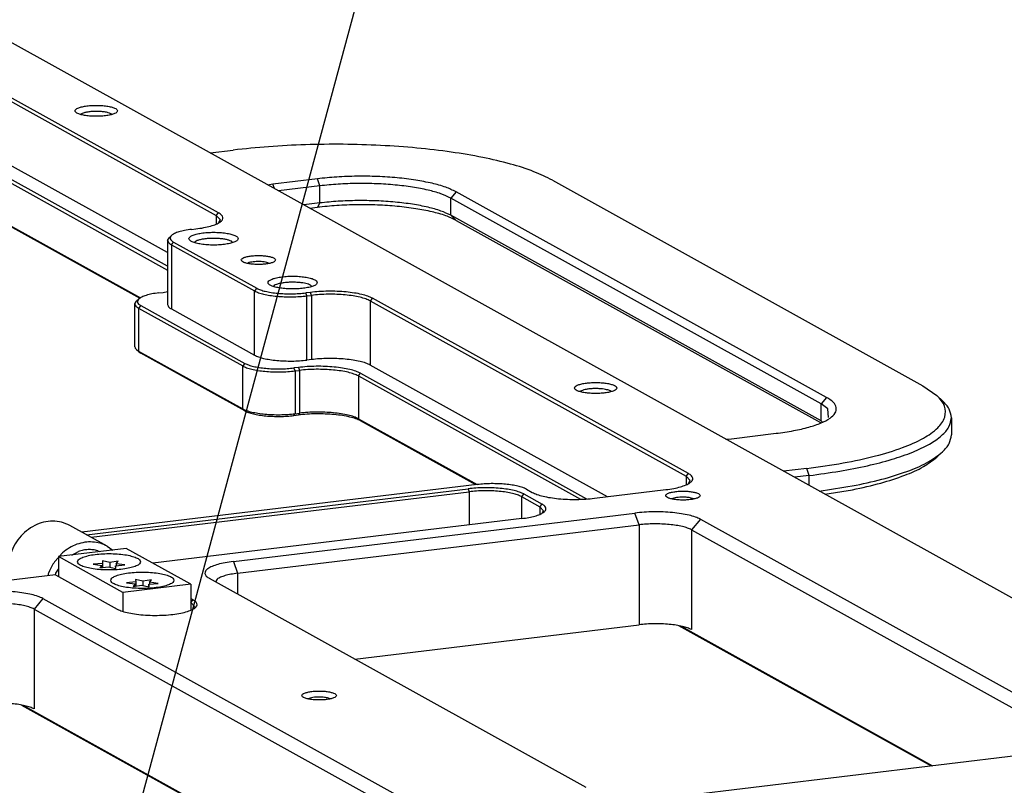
# Model space of a CAD drawing. Header units: inches. Extents: x -399 to 442, y -299 to 295.
# Tile 13 of 138: x -36 to 44, y -66 to -4. Entities that reach past the tile are written whole.
import ezdxf

# ---------------------------------------------------------------- set-up
doc = ezdxf.new("R2010")
doc.units = ezdxf.units.IN
doc.layers.add('1', color=7, linetype='Continuous')
doc.dimstyles.get("Standard").update_dxf_attribs({"dimtxt": 0.18, "dimasz": 0.18, "dimexe": 0.18, "dimexo": 0.0625, "dimgap": 0.09, "dimtad": 0, "dimtih": 1, "dimtoh": 1, "dimdec": 4, "dimzin": 0, "dimdsep": 46, "dimtxsty": 'Standard', "dimcen": 0.09, "dimadec": 0, "dimazin": 0, "dimtfac": 1, "dimtdec": 4, "dimtofl": 0, "dimtmove": 0, "dimatfit": 3, "dimfxl": 1, "dimtolj": 1, "dimtzin": 0, "dimarcsym": 0})

# ---------------------------------------------------------------- blocks, each defined once
blk = doc.blocks.new('0515-2034_M3x12_3__18', base_point=(-33.734, -62.459))
at = {"color": 7, "linetype": 'Continuous'}
for p, q in [((-32.796, -61.965), (-33.734, -62.048)), ((-32.071, -61.878), (-32.816, -61.708)), ((-32.816, -61.708), (-32.796, -61.965)), ((-32.796, -61.965), (-32.796, -62.382)), ((-31.223, -61.745), (-32.071, -61.878)), ((-32.071, -61.878), (-32.071, -62.322)), ((-31.415, -61.996), (-31.223, -61.745)), ((-33.734, -62.048), (-32.865, -62.171)), ((-32.865, -62.171), (-33.058, -62.423)), ((-33.058, -62.423), (-32.21, -62.29)), ((-32.865, -62.171), (-32.865, -62.393)), ((-32.21, -62.29), (-31.464, -62.459)), ((-31.485, -62.203), (-30.546, -62.12)), ((-31.464, -62.459), (-31.485, -62.203)), ((-31.485, -62.203), (-31.485, -62.454)), ((-30.546, -62.12), (-31.415, -61.996)), ((-31.415, -61.996), (-31.415, -62.196))]:
    blk.add_line(p, q, dxfattribs=at)
blk = doc.blocks.new('0515-2034_M3x12_4__19', base_point=(-37.115, -60.583))
at = {"color": 7, "linetype": 'Continuous'}
for p, q in [((-35.451, -60.001), (-36.197, -59.832)), ((-36.197, -59.832), (-36.177, -60.088)), ((-34.603, -59.868), (-35.451, -60.001)), ((-34.796, -60.12), (-34.603, -59.868)), ((-36.177, -60.088), (-37.115, -60.171)), ((-37.115, -60.171), (-36.246, -60.295)), ((-36.246, -60.295), (-36.439, -60.546)), ((-36.439, -60.546), (-35.591, -60.414)), ((-36.246, -60.295), (-36.246, -60.516)), ((-36.177, -60.088), (-36.177, -60.505)), ((-35.591, -60.414), (-34.845, -60.583)), ((-35.451, -60.001), (-35.451, -60.445)), ((-34.866, -60.326), (-33.927, -60.243)), ((-34.845, -60.583), (-34.866, -60.326)), ((-34.866, -60.326), (-34.866, -60.578)), ((-33.927, -60.243), (-34.796, -60.12)), ((-34.796, -60.12), (-34.796, -60.32))]:
    blk.add_line(p, q, dxfattribs=at)
blk = doc.blocks.new('screws__24', base_point=(-264.454, -78.573))
for name, p in [('0515-2034_M3x12_4__19', (-37.115, -60.583)), ('0515-2034_M3x12_3__18', (-33.734, -62.459))]:
    blk.add_blockref(name, p)
blk = doc.blocks.new('E6980-24991_1__31', base_point=(-25.259, -53.043))
at = {"color": 7, "linetype": 'Continuous'}
for p, q in [((-25.259, -18.395), (-22.909, -18.112)), ((-18.889, -21.567), (-19.387, -21.654)), ((-14.358, -21.021), (-18.889, -21.567)), ((-14.104, -21.741), (-18.316, -22.249)), ((9.517, -21.166), (47.13, -42.043)), ((36.798, -43.869), (-0.815, -22.993)), ((37.342, -43.224), (-0.271, -22.348)), ((-14.104, -23.479), (-15.743, -23.677)), ((-15.139, -24.013), (-14.358, -23.918)), ((36.798, -45.608), (-0.815, -24.731)), ((-0.271, -25.245), (36.717, -45.775)), ((47.13, -42.043), (48.524, -43.02)), ((37.479, -44.381), (36.798, -43.869)), ((49.102, -43.558), (48.524, -43.02)), ((37.539, -45.274), (37.479, -44.381)), ((36.798, -45.608), (36.885, -45.673)), ((50.016, -45.291), (50.016, -47.03)), ((27.683, -47.417), (32.215, -46.87)), ((27.106, -47.46), (27.683, -47.417)), ((49.102, -48.764), (48.524, -49.302)), ((35.328, -50.435), (32.978, -50.719)), ((35.582, -51.156), (34.089, -51.336)), ((36.605, -52.732), (40.359, -52.139)), ((37.164, -53.043), (39.99, -52.596))]:
    blk.add_line(p, q, dxfattribs=at)
at = {"color": 1, "linetype": 'Continuous'}
for p, q in [((-18.73, -22.019), (-18.889, -21.567)), ((-14.104, -21.741), (-14.358, -21.021)), ((-14.104, -23.479), (-14.104, -21.741)), ((-0.271, -22.348), (-0.815, -22.993)), ((-0.815, -24.731), (-0.815, -22.993)), ((-14.104, -23.479), (-14.358, -23.918)), ((-0.271, -25.245), (-0.815, -24.731)), ((37.342, -43.224), (36.798, -43.869)), ((36.798, -45.608), (36.798, -43.869)), ((36.874, -45.679), (36.798, -45.608)), ((35.582, -51.156), (35.328, -50.435)), ((35.582, -52.164), (35.582, -51.156))]:
    blk.add_line(p, q, dxfattribs=at)
at = {"color": 7, "linetype": 'Continuous'}
for points, knots in [([(9.517, -21.166), (8.895, -20.864), (7.52, -20.195), (5.127, -19.465), (2.322, -18.804), (-0.852, -18.271), (-4.312, -17.868), (-7.975, -17.608), (-11.752, -17.497), (-15.548, -17.543), (-19.274, -17.726), (-21.714, -17.985), (-22.909, -18.112)], [0, 0, 0, 0, 2.073308, 4.579793, 7.480986, 10.720281, 14.228497, 17.927541, 21.733386, 25.55879, 29.315928, 32.919014, 32.919014, 32.919014, 32.919014]), ([(-0.271, -22.348), (-0.62, -22.184), (-1.406, -21.815), (-2.795, -21.448), (-4.439, -21.131), (-6.294, -20.907), (-8.284, -20.777), (-10.335, -20.75), (-12.369, -20.817), (-13.705, -20.954), (-14.358, -21.021)], [0, 0, 0, 0, 1.155298, 2.599006, 4.292305, 6.18027, 8.1976, 10.27268, 12.331189, 14.299575, 14.299575, 14.299575, 14.299575]), ([(-0.815, -22.993), (-1.144, -22.838), (-1.885, -22.49), (-3.196, -22.144), (-4.747, -21.845), (-6.497, -21.634), (-8.374, -21.511), (-10.309, -21.486), (-12.228, -21.549), (-13.488, -21.678), (-14.104, -21.741)], [0, 0, 0, 0, 1.089904, 2.451893, 4.049345, 5.830444, 7.733585, 9.691208, 11.633197, 13.490165, 13.490165, 13.490165, 13.490165]), ([(-0.271, -25.245), (-0.62, -25.081), (-1.406, -24.713), (-2.795, -24.346), (-4.439, -24.028), (-6.294, -23.805), (-8.284, -23.674), (-10.335, -23.648), (-12.369, -23.715), (-13.705, -23.851), (-14.358, -23.918)], [0, 0, 0, 0, 1.155298, 2.599006, 4.292305, 6.18027, 8.1976, 10.27268, 12.331189, 14.299575, 14.299575, 14.299575, 14.299575]), ([(-0.815, -24.731), (-1.144, -24.577), (-1.885, -24.229), (-3.196, -23.883), (-4.747, -23.583), (-6.497, -23.373), (-8.374, -23.249), (-10.309, -23.225), (-12.228, -23.287), (-13.488, -23.416), (-14.104, -23.479)], [0, 0, 0, 0, 1.089904, 2.451893, 4.049345, 5.830444, 7.733585, 9.691208, 11.633197, 13.490165, 13.490165, 13.490165, 13.490165]), ([(32.215, -46.87), (32.813, -46.788), (33.935, -46.634), (35.469, -46.283), (36.718, -45.873), (37.631, -45.407), (38.236, -44.897), (38.406, -44.229), (38.003, -43.625), (37.586, -43.372), (37.342, -43.224)], [0, 0, 0, 0, 1.808995, 3.397355, 4.716414, 5.737573, 6.470758, 7.019592, 7.627638, 8.483579, 8.483579, 8.483579, 8.483579]), ([(35.328, -50.435), (36.567, -50.267), (38.913, -49.949), (42.166, -49.246), (44.9, -48.426), (47.048, -47.497), (48.556, -46.491), (49.454, -45.334), (49.415, -43.968), (48.839, -43.355), (48.524, -43.02)], [0, 0, 0, 0, 3.748286, 7.100461, 9.972149, 12.305335, 14.086117, 15.392513, 16.501221, 17.841831, 17.841831, 17.841831, 17.841831]), ([(50.016, -45.291), (49.965, -44.987), (49.851, -44.313), (49.367, -43.825), (49.102, -43.558)], [0, 0, 0, 0, 0.904539, 2.002836, 2.002836, 2.002836, 2.002836]), ([(35.582, -51.156), (36.616, -51.018), (38.6, -50.754), (41.408, -50.204), (43.892, -49.567), (45.999, -48.847), (47.706, -48.061), (48.954, -47.218), (49.829, -46.315), (49.958, -45.608), (50.016, -45.291)], [0, 0, 0, 0, 3.128095, 6.003947, 8.578847, 10.813751, 12.683307, 14.18373, 15.350893, 16.299192, 16.299192, 16.299192, 16.299192]), ([(49.102, -48.764), (49.367, -48.496), (49.851, -48.008), (49.965, -47.334), (50.016, -47.03)], [0, 0, 0, 0, 1.098298, 2.002837, 2.002837, 2.002837, 2.002837]), ([(40.359, -52.139), (41.345, -51.924), (43.181, -51.525), (45.645, -50.719), (47.638, -49.882), (48.656, -49.105), (49.102, -48.764)], [0, 0, 0, 0, 3.024913, 5.631806, 7.779506, 9.45913, 9.45913, 9.45913, 9.45913]), ([(39.99, -52.596), (40.953, -52.386), (42.745, -51.997), (45.15, -51.21), (47.096, -50.393), (48.088, -49.635), (48.524, -49.302)], [0, 0, 0, 0, 2.95232, 5.49665, 7.592808, 9.232123, 9.232123, 9.232123, 9.232123])]:
    blk.add_open_spline(points, degree=3, knots=knots, dxfattribs=at)
blk = doc.blocks.new('handles__32', base_point=(-345.016, -91.061))
blk.add_blockref('E6980-24991_1__31', (-25.259, -53.043))
blk = doc.blocks.new('23796-0S111__56', base_point=(-40.953, -64.928))
at = {"color": 7, "linetype": 'Continuous'}
for p, q in [((-33.768, -58.564), (-40.656, -59.395)), ((-39.281, -59.229), (-38.634, -58.88)), ((-36.663, -58.8), (-36.453, -58.888)), ((-27.217, -62.199), (-33.768, -58.564)), ((-40.656, -59.395), (-40.656, -61.409)), ((-34.105, -63.031), (-40.656, -59.395)), ((-40.909, -61.088), (-40.656, -60.662)), ((-40.953, -61.244), (-40.909, -61.088)), ((-27.217, -62.199), (-34.105, -63.031)), ((-27.217, -62.199), (-27.217, -64.798)), ((-34.105, -63.031), (-34.105, -64.928))]:
    blk.add_line(p, q, dxfattribs=at)
for points, knots in [([(-36.663, -58.8), (-36.822, -58.761), (-37.141, -58.682), (-37.641, -58.669), (-38.145, -58.725), (-38.47, -58.828), (-38.634, -58.88)], [0, 0, 0, 0, 0.489179, 0.985166, 1.489993, 2.004823, 2.004823, 2.004823, 2.004823]), ([(-32.321, -59.917), (-32.351, -59.841), (-32.429, -59.643), (-32.804, -59.473), (-33.296, -59.307), (-33.954, -59.186), (-34.709, -59.107), (-35.521, -59.08), (-36.333, -59.107), (-37.089, -59.186), (-37.742, -59.307), (-38.248, -59.473), (-38.592, -59.643), (-38.772, -59.917), (-38.592, -60.192), (-38.248, -60.362), (-37.742, -60.528), (-37.089, -60.649), (-36.333, -60.728), (-35.521, -60.755), (-34.709, -60.728), (-33.954, -60.649), (-33.296, -60.528), (-32.804, -60.362), (-32.429, -60.192), (-32.351, -59.994), (-32.321, -59.917)], [0, 0, 0, 0, 0.240498, 0.617454, 1.154144, 1.829828, 2.60603, 3.434731, 4.263433, 5.039635, 5.715319, 6.252009, 6.628965, 6.869463, 7.109961, 7.486917, 8.023607, 8.699291, 9.475493, 10.304194, 11.132896, 11.909098, 12.584782, 13.121472, 13.498428, 13.738926, 13.738926, 13.738926, 13.738926]), ([(-28.94, -61.794), (-28.97, -61.717), (-29.048, -61.52), (-29.424, -61.35), (-29.915, -61.183), (-30.573, -61.062), (-31.328, -60.983), (-32.14, -60.957), (-32.952, -60.983), (-33.708, -61.062), (-34.361, -61.183), (-34.867, -61.35), (-35.211, -61.52), (-35.391, -61.794), (-35.211, -62.068), (-34.867, -62.238), (-34.361, -62.405), (-33.708, -62.526), (-32.952, -62.605), (-32.14, -62.631), (-31.328, -62.605), (-30.573, -62.526), (-29.915, -62.405), (-29.424, -62.238), (-29.048, -62.068), (-28.97, -61.871), (-28.94, -61.794)], [0, 0, 0, 0, 0.240498, 0.617454, 1.154144, 1.829828, 2.60603, 3.434731, 4.263433, 5.039635, 5.715319, 6.252009, 6.628965, 6.869463, 7.109961, 7.486917, 8.023607, 8.699291, 9.475493, 10.304194, 11.132896, 11.909098, 12.584782, 13.121472, 13.498428, 13.738926, 13.738926, 13.738926, 13.738926])]:
    blk.add_open_spline(points, degree=3, knots=knots, dxfattribs=at)
blk = doc.blocks.new('bearing_HK0509__57', base_point=(-45.816, -61.799))
at = {"color": 7, "linetype": 'Continuous'}
for p, q in [((-35.704, -58.34), (-39.508, -56.229)), ((-35.704, -58.34), (-35.149, -58.73)), ((-41.052, -59.913), (-40.656, -59.471)), ((-40.579, -59.386), (-40.24, -59.007)), ((-45.581, -61.799), (-45.732, -61.243)), ((-41.715, -61.333), (-41.629, -60.994))]:
    blk.add_line(p, q, dxfattribs=at)
for points, knots in [([(-39.508, -56.229), (-39.78, -56.103), (-40.329, -55.851), (-41.251, -55.753), (-42.184, -55.869), (-43.091, -56.21), (-43.924, -56.75), (-44.641, -57.464), (-45.209, -58.314), (-45.594, -59.258), (-45.797, -60.251), (-45.753, -60.915), (-45.732, -61.243)], [0, 0, 0, 0, 0.895035, 1.803412, 2.735282, 3.695498, 4.682996, 5.691466, 6.710824, 7.729111, 8.73455, 9.717589, 9.717589, 9.717589, 9.717589]), ([(-35.704, -58.34), (-35.938, -58.229), (-36.41, -58.006), (-37.195, -57.881), (-38, -57.914), (-38.799, -58.12), (-39.567, -58.478), (-40.014, -58.829), (-40.24, -59.007)], [0, 0, 0, 0, 0.774456, 1.557673, 2.356822, 3.176314, 4.017254, 4.877514, 4.877514, 4.877514, 4.877514]), ([(-41.052, -59.913), (-41.164, -60.085), (-41.389, -60.428), (-41.549, -60.805), (-41.629, -60.994)], [0, 0, 0, 0, 0.614002, 1.227638, 1.227638, 1.227638, 1.227638])]:
    blk.add_open_spline(points, degree=3, knots=knots, dxfattribs=at)
blk = doc.blocks.new('bearing_assy2_2__58', base_point=(-45.816, -64.928))
for name, p in [('bearing_HK0509__57', (-45.816, -61.799)), ('23796-0S111__56', (-40.953, -64.928))]:
    blk.add_blockref(name, p)
blk = doc.blocks.new('bearings__66', base_point=(-357.1, -124.314))
blk.add_blockref('bearing_assy2_2__58', (-45.816, -64.928))
blk = doc.blocks.new('E6980-24110__67', base_point=(-386.375, -128.071))
at = {"color": 7, "linetype": 'Continuous'}
for p, q in [((90.094, -82.421), (-106.677, 26.795)), ((-56.706, -6.939), (-24.629, -24.743)), ((-24.402, -24.475), (-56.479, -6.671)), ((-29.568, -28.522), (-56.706, -13.459)), ((-38.371, -14.459), (-38.39, -14.491)), ((-35.252, -14.501), (-35.325, -14.424)), ((-53.731, -16.883), (-29.568, -30.294)), ((-29.568, -29.9), (-53.504, -16.614)), ((-53.731, -21.23), (-32.315, -33.117)), ((-53.504, -21.444), (-32.405, -33.155)), ((-24.212, -25.185), (-24.629, -24.743)), ((-24.384, -25.474), (-24.212, -25.185)), ((-29.181, -26.783), (-29.422, -27.007)), ((-27.153, -26.163), (-26.7, -26.108)), ((-29.568, -27.284), (-29.422, -27.007)), ((-29.568, -27.284), (-29.568, -33.804)), ((-29.193, -27.722), (-20.741, -32.413)), ((-28.967, -27.453), (-20.514, -32.144)), ((-26.783, -27.411), (-26.834, -27.497)), ((-22.966, -27.502), (-23.091, -27.369)), ((-21.276, -29.533), (-21.465, -29.614)), ((-19.24, -29.609), (-19.51, -29.514)), ((-18.753, -31.868), (-18.804, -31.954)), ((-14.936, -31.959), (-15.061, -31.826)), ((-30.475, -32.611), (-30.022, -32.557)), ((-30.022, -32.557), (-29.568, -32.471)), ((-15.078, -32.559), (-15.531, -32.614)), ((-15.425, -32.914), (-14.972, -32.859)), ((-32.89, -33.733), (-32.744, -33.455)), ((-32.89, -38.079), (-32.89, -33.733)), ((-32.503, -33.231), (-32.744, -33.455)), ((-32.289, -33.901), (-21.724, -39.766)), ((-8.992, -33.422), (23.085, -51.226)), ((23.311, -50.957), (-8.765, -33.154)), ((-32.516, -34.17), (-21.95, -40.034)), ((-29.193, -34.242), (-20.741, -38.933)), ((-32.744, -38.357), (-32.503, -38.581)), ((-32.744, -38.357), (-32.516, -38.517)), ((-32.516, -38.517), (-21.95, -44.381)), ((-32.503, -38.581), (-32.289, -38.731)), ((-21.724, -44.595), (-32.289, -38.731)), ((-14.972, -39.379), (-15.425, -39.434)), ((15.086, -53.307), (-8.992, -39.942)), ((-16.287, -40.18), (-16.74, -40.235)), ((-16.635, -40.535), (-16.181, -40.48)), ((-9.975, -40.775), (12.98, -53.516)), ((-10.201, -41.044), (12.342, -53.556)), ((12.343, -42.607), (12.324, -42.639)), ((15.462, -42.649), (15.389, -42.573)), ((-16.635, -44.882), (-16.181, -44.827)), ((-16.74, -45.065), (-16.287, -45.01)), ((-10.201, -45.39), (1.846, -52.077)), ((1.716, -52.093), (-9.975, -45.605)), ((23.502, -51.668), (23.085, -51.226)), ((23.33, -51.957), (23.502, -51.668)), ((1.876, -52.074), (-38.265, -56.918)), ((-37.8, -57.176), (0.945, -52.5)), ((-37.337, -57.433), (1.051, -52.8)), ((6.859, -52.543), (7.451, -52.872)), ((13.763, -53.466), (21.014, -52.591)), ((6.366, -53.301), (8.226, -54.333)), ((6.593, -53.032), (8.452, -54.064)), ((21.831, -53.46), (21.642, -53.54)), ((23.867, -53.535), (23.597, -53.44)), ((-22.897, -59.887), (17.887, -54.965)), ((8.597, -54.726), (8.226, -54.333)), ((8.454, -54.965), (8.597, -54.726)), ((6.397, -55.526), (-31.089, -60.05)), ((24.531, -55.591), (63.699, -77.331)), ((-22.475, -61.087), (18.309, -56.165)), ((23.625, -56.666), (62.793, -78.406)), ((-40.958, -61.241), (-80.609, -66.027)), ((-40.958, -61.241), (-34.682, -64.725)), ((12.938, -82.839), (-25.316, -61.607)), ((-24.543, -61.672), (-24.706, -61.945)), ((-42.227, -63.648), (-3.059, -85.388)), ((-26.978, -63.795), (-27.217, -63.662)), ((-43.134, -64.723), (-3.965, -86.463)), ((-27.217, -64.057), (-27.205, -64.064)), ((-26.834, -64.456), (-27.205, -64.064)), ((-26.976, -64.696), (-26.834, -64.456)), ((-10.567, -69.793), (18.309, -66.308)), ((47.979, -80.656), (22.342, -66.426)), ((22.564, -66.461), (48.11, -80.64)), ((-15.109, -73.762), (-15.298, -73.842)), ((-13.074, -73.837), (-13.343, -73.742)), ((-44.417, -74.483), (-18.779, -88.713)), ((-44.195, -74.518), (-18.649, -88.697)), ((61.281, -79.05), (21.796, -83.816))]:
    blk.add_line(p, q, dxfattribs=at)
at = {"color": 1, "linetype": 'Continuous'}
for p, q in [((-24.629, -24.743), (-24.402, -24.475)), ((-24.629, -24.743), (-24.629, -25.579)), ((-29.193, -27.722), (-28.967, -27.453)), ((-29.193, -27.722), (-29.193, -34.242)), ((-20.514, -32.144), (-20.741, -32.413)), ((-20.741, -38.933), (-20.741, -32.413)), ((-15.425, -32.914), (-15.531, -32.614)), ((-15.425, -39.434), (-15.425, -32.914)), ((-14.972, -32.859), (-15.078, -32.559)), ((-14.972, -32.859), (-14.972, -39.379)), ((-32.289, -33.901), (-32.516, -34.17)), ((-8.765, -33.154), (-8.992, -33.422)), ((-8.992, -33.422), (-8.992, -39.942)), ((-32.516, -34.17), (-32.516, -38.517)), ((-32.516, -38.517), (-32.289, -38.731)), ((-21.724, -39.766), (-21.95, -40.034)), ((-21.95, -44.381), (-21.95, -40.034)), ((-16.635, -40.535), (-16.74, -40.235)), ((-16.635, -40.535), (-16.635, -44.882)), ((-16.287, -40.18), (-16.181, -40.48)), ((-16.181, -40.48), (-16.181, -44.827)), ((-10.201, -41.044), (-9.975, -40.775)), ((-10.201, -41.044), (-10.201, -45.39)), ((-21.95, -44.381), (-21.724, -44.595)), ((-16.74, -45.065), (-16.635, -44.882)), ((-16.181, -44.827), (-16.287, -45.01)), ((-10.201, -45.39), (-9.975, -45.605)), ((23.085, -51.226), (23.311, -50.957)), ((23.085, -51.226), (23.085, -52.062)), ((0.945, -52.5), (1.051, -52.8)), ((1.051, -52.8), (1.051, -56.171)), ((6.593, -53.032), (6.366, -53.301)), ((6.366, -53.301), (6.366, -55.53)), ((8.226, -54.333), (8.452, -54.064)), ((8.226, -54.333), (8.226, -55.063)), ((18.309, -56.165), (17.887, -54.965)), ((24.531, -55.591), (23.625, -56.666)), ((18.309, -56.165), (18.309, -66.308)), ((23.625, -56.666), (23.625, -66.808)), ((-22.897, -59.887), (-22.475, -61.087)), ((-22.475, -61.087), (-22.475, -63.184)), ((-42.227, -63.648), (-43.134, -64.723)), ((-27.205, -64.064), (-26.978, -63.795)), ((-43.134, -64.723), (-43.134, -74.865)), ((-27.205, -64.064), (-27.205, -64.793))]:
    blk.add_line(p, q, dxfattribs=at)
at = {"color": 7, "linetype": 'Continuous'}
for points, knots in [([(-34.67, -14.122), (-34.691, -14.07), (-34.742, -13.938), (-34.995, -13.823), (-35.326, -13.712), (-35.768, -13.63), (-36.275, -13.577), (-36.82, -13.559), (-37.365, -13.577), (-37.874, -13.63), (-38.312, -13.712), (-38.652, -13.823), (-38.883, -13.938), (-39.004, -14.122), (-38.883, -14.306), (-38.652, -14.42), (-38.312, -14.532), (-37.874, -14.613), (-37.365, -14.667), (-36.82, -14.684), (-36.275, -14.667), (-35.768, -14.613), (-35.326, -14.532), (-34.995, -14.42), (-34.742, -14.306), (-34.691, -14.173), (-34.67, -14.122)], [0, 0, 0, 0, 0.161585, 0.414852, 0.77544, 1.229416, 1.750926, 2.30771, 2.864494, 3.386004, 3.83998, 4.200568, 4.453836, 4.61542, 4.777005, 5.030273, 5.390861, 5.844836, 6.366347, 6.923131, 7.479914, 8.001425, 8.4554, 8.815989, 9.069256, 9.230841, 9.230841, 9.230841, 9.230841]), ([(-35.325, -14.424), (-35.413, -14.387), (-35.618, -14.298), (-35.987, -14.232), (-36.421, -14.184), (-36.89, -14.173), (-37.354, -14.194), (-37.771, -14.251), (-38.114, -14.324), (-38.295, -14.419), (-38.371, -14.459)], [0, 0, 0, 0, 0.286577, 0.667691, 1.116662, 1.598448, 2.074456, 2.506704, 2.862057, 3.11762, 3.11762, 3.11762, 3.11762]), ([(-26.7, -26.108), (-26.432, -26.072), (-25.929, -26.003), (-25.242, -25.845), (-24.682, -25.662), (-24.273, -25.453), (-24.002, -25.224), (-23.926, -24.925), (-24.106, -24.654), (-24.293, -24.541), (-24.402, -24.475)], [0, 0, 0, 0, 0.810635, 1.5224, 2.113487, 2.571082, 2.899632, 3.145572, 3.418046, 3.801604, 3.801604, 3.801604, 3.801604]), ([(-29.181, -26.783), (-29.23, -26.834), (-29.319, -26.929), (-29.323, -27.141), (-29.183, -27.321), (-29.046, -27.404), (-28.967, -27.453)], [0, 0, 0, 0, 0.2072121, 0.3787238, 0.5818444, 0.8593243, 0.8593243, 0.8593243, 0.8593243]), ([(-27.153, -26.163), (-27.384, -26.195), (-27.815, -26.254), (-28.392, -26.397), (-28.854, -26.55), (-29.084, -26.713), (-29.181, -26.783)], [0, 0, 0, 0, 0.699415, 1.302287, 1.786949, 2.143443, 2.143443, 2.143443, 2.143443]), ([(-22.404, -27.105), (-22.427, -27.045), (-22.488, -26.891), (-22.781, -26.758), (-23.166, -26.628), (-23.68, -26.534), (-24.269, -26.472), (-24.904, -26.451), (-25.538, -26.472), (-26.129, -26.534), (-26.639, -26.628), (-27.034, -26.758), (-27.303, -26.891), (-27.443, -27.105), (-27.303, -27.319), (-27.034, -27.452), (-26.639, -27.582), (-26.129, -27.677), (-25.538, -27.739), (-24.904, -27.759), (-24.269, -27.739), (-23.68, -27.677), (-23.166, -27.582), (-22.781, -27.452), (-22.488, -27.319), (-22.427, -27.165), (-22.404, -27.105)], [0, 0, 0, 0, 0.187889, 0.482386, 0.901675, 1.429553, 2.035961, 2.683384, 3.330807, 3.937215, 4.465093, 4.884382, 5.178879, 5.366768, 5.554657, 5.849154, 6.268443, 6.796321, 7.402729, 8.050152, 8.697575, 9.303982, 9.831861, 10.25115, 10.545647, 10.733536, 10.733536, 10.733536, 10.733536]), ([(-29.568, -27.284), (-29.543, -27.364), (-29.482, -27.56), (-29.301, -27.661), (-29.193, -27.722)], [0, 0, 0, 0, 0.2433102, 0.5953552, 0.5953552, 0.5953552, 0.5953552]), ([(-23.091, -27.369), (-23.173, -27.332), (-23.359, -27.248), (-23.692, -27.172), (-24.088, -27.11), (-24.528, -27.075), (-24.989, -27.066), (-25.446, -27.085), (-25.873, -27.13), (-26.246, -27.2), (-26.552, -27.282), (-26.714, -27.372), (-26.783, -27.411)], [0, 0, 0, 0, 0.268166, 0.612874, 1.01974, 1.469045, 1.937992, 2.402443, 2.838564, 3.224482, 3.542137, 3.780018, 3.780018, 3.780018, 3.780018]), ([(-18.604, -29.269), (-18.624, -29.223), (-18.677, -29.102), (-18.918, -29.007), (-19.231, -28.912), (-19.645, -28.849), (-20.111, -28.814), (-20.597, -28.814), (-21.064, -28.849), (-21.474, -28.912), (-21.797, -29.007), (-22.016, -29.102), (-22.137, -29.269), (-22.016, -29.436), (-21.797, -29.531), (-21.474, -29.626), (-21.064, -29.689), (-20.597, -29.724), (-20.111, -29.724), (-19.645, -29.689), (-19.231, -29.626), (-18.918, -29.531), (-18.677, -29.436), (-18.624, -29.315), (-18.604, -29.269)], [0, 0, 0, 0, 0.145974, 0.383812, 0.72424, 1.149027, 1.62833, 2.126432, 2.605735, 3.030522, 3.370949, 3.608789, 3.754762, 3.900735, 4.138574, 4.479001, 4.903789, 5.383092, 5.881194, 6.360497, 6.785284, 7.125711, 7.36355, 7.509524, 7.509524, 7.509524, 7.509524]), ([(-19.51, -29.514), (-19.598, -29.496), (-19.788, -29.458), (-20.089, -29.433), (-20.408, -29.425), (-20.722, -29.44), (-21.013, -29.471), (-21.193, -29.514), (-21.276, -29.533)], [0, 0, 0, 0, 0.271657, 0.579652, 0.904811, 1.226504, 1.524393, 1.780192, 1.780192, 1.780192, 1.780192]), ([(-14.374, -31.562), (-14.397, -31.502), (-14.458, -31.348), (-14.751, -31.215), (-15.136, -31.085), (-15.65, -30.99), (-16.24, -30.929), (-16.874, -30.908), (-17.508, -30.929), (-18.099, -30.99), (-18.609, -31.085), (-19.004, -31.215), (-19.273, -31.348), (-19.413, -31.562), (-19.273, -31.776), (-19.004, -31.909), (-18.609, -32.039), (-18.099, -32.134), (-17.508, -32.195), (-16.874, -32.216), (-16.24, -32.195), (-15.65, -32.134), (-15.136, -32.039), (-14.751, -31.909), (-14.458, -31.776), (-14.397, -31.622), (-14.374, -31.562)], [0, 0, 0, 0, 0.187889, 0.482386, 0.901675, 1.429553, 2.035961, 2.683384, 3.330807, 3.937215, 4.465093, 4.884382, 5.178879, 5.366768, 5.554657, 5.849154, 6.268443, 6.796321, 7.402729, 8.050152, 8.697575, 9.303982, 9.831861, 10.25115, 10.545647, 10.733536, 10.733536, 10.733536, 10.733536]), ([(-16.19, -31.559), (-16.36, -31.546), (-16.703, -31.522), (-17.214, -31.53), (-17.703, -31.567), (-18.134, -31.638), (-18.487, -31.723), (-18.674, -31.825), (-18.753, -31.868)], [0, 0, 0, 0, 0.510567, 1.032207, 1.531802, 1.978086, 2.344615, 2.613849, 2.613849, 2.613849, 2.613849]), ([(-15.061, -31.826), (-15.127, -31.795), (-15.275, -31.726), (-15.538, -31.657), (-15.848, -31.596), (-16.072, -31.571), (-16.19, -31.559)], [0, 0, 0, 0, 0.217981, 0.490378, 0.809868, 1.166088, 1.166088, 1.166088, 1.166088]), ([(-30.475, -32.611), (-30.707, -32.643), (-31.137, -32.702), (-31.715, -32.846), (-32.176, -32.999), (-32.406, -33.162), (-32.503, -33.231)], [0, 0, 0, 0, 0.699416, 1.302289, 1.786952, 2.143446, 2.143446, 2.143446, 2.143446]), ([(-20.741, -32.413), (-20.609, -32.475), (-20.313, -32.614), (-19.789, -32.752), (-19.168, -32.872), (-18.468, -32.956), (-17.717, -33.006), (-16.943, -33.016), (-16.176, -32.991), (-15.672, -32.939), (-15.425, -32.914)], [0, 0, 0, 0, 0.435962, 0.980757, 1.619738, 2.332178, 3.093434, 3.876483, 4.653279, 5.396066, 5.396066, 5.396066, 5.396066]), ([(-20.514, -32.144), (-20.391, -32.202), (-20.113, -32.333), (-19.621, -32.462), (-19.04, -32.575), (-18.384, -32.654), (-17.68, -32.7), (-16.954, -32.709), (-16.234, -32.686), (-15.762, -32.637), (-15.531, -32.614)], [0, 0, 0, 0, 0.408714, 0.91946, 1.518504, 2.186416, 2.900094, 3.634203, 4.362449, 5.058812, 5.058812, 5.058812, 5.058812]), ([(-8.765, -33.154), (-8.922, -33.08), (-9.274, -32.915), (-9.896, -32.751), (-10.633, -32.608), (-11.464, -32.508), (-12.356, -32.45), (-13.275, -32.438), (-14.187, -32.468), (-14.785, -32.529), (-15.078, -32.559)], [0, 0, 0, 0, 0.517704, 1.164649, 1.923439, 2.769461, 3.673453, 4.603324, 5.525769, 6.407828, 6.407828, 6.407828, 6.407828]), ([(-8.992, -33.422), (-9.14, -33.353), (-9.474, -33.196), (-10.064, -33.041), (-10.762, -32.906), (-11.549, -32.811), (-12.394, -32.756), (-13.264, -32.744), (-14.128, -32.773), (-14.695, -32.831), (-14.972, -32.859)], [0, 0, 0, 0, 0.490457, 1.103352, 1.822205, 2.6237, 3.480113, 4.361043, 5.234939, 6.070574, 6.070574, 6.070574, 6.070574]), ([(-32.89, -33.733), (-32.866, -33.813), (-32.805, -34.008), (-32.623, -34.11), (-32.516, -34.17)], [0, 0, 0, 0, 0.24331, 0.5953547, 0.5953547, 0.5953547, 0.5953547]), ([(-32.503, -33.231), (-32.552, -33.283), (-32.641, -33.378), (-32.645, -33.59), (-32.505, -33.769), (-32.368, -33.853), (-32.289, -33.901)], [0, 0, 0, 0, 0.207211, 0.3787222, 0.5818426, 0.8593219, 0.8593219, 0.8593219, 0.8593219]), ([(-29.568, -33.804), (-29.543, -33.884), (-29.482, -34.08), (-29.301, -34.181), (-29.193, -34.242)], [0, 0, 0, 0, 0.2433094, 0.595353, 0.595353, 0.595353, 0.595353]), ([(-32.89, -38.079), (-32.882, -38.128), (-32.864, -38.236), (-32.787, -38.314), (-32.744, -38.357)], [0, 0, 0, 0, 0.1447274, 0.3204569, 0.3204569, 0.3204569, 0.3204569]), ([(-20.741, -38.933), (-20.609, -38.995), (-20.313, -39.134), (-19.789, -39.272), (-19.168, -39.392), (-18.468, -39.476), (-17.717, -39.526), (-16.943, -39.536), (-16.176, -39.511), (-15.672, -39.459), (-15.425, -39.434)], [0, 0, 0, 0, 0.435962, 0.980757, 1.619738, 2.332178, 3.093434, 3.876483, 4.653279, 5.396066, 5.396066, 5.396066, 5.396066]), ([(-21.724, -39.766), (-21.6, -39.824), (-21.322, -39.954), (-20.831, -40.084), (-20.249, -40.196), (-19.593, -40.275), (-18.889, -40.321), (-18.163, -40.331), (-17.444, -40.307), (-16.971, -40.259), (-16.74, -40.235)], [0, 0, 0, 0, 0.408714, 0.91946, 1.518504, 2.186416, 2.900094, 3.634203, 4.362449, 5.058812, 5.058812, 5.058812, 5.058812]), ([(-8.992, -39.942), (-9.14, -39.873), (-9.474, -39.716), (-10.064, -39.561), (-10.762, -39.426), (-11.549, -39.331), (-12.394, -39.276), (-13.264, -39.264), (-14.128, -39.293), (-14.695, -39.351), (-14.972, -39.379)], [0, 0, 0, 0, 0.490457, 1.103352, 1.822205, 2.6237, 3.480113, 4.361043, 5.234939, 6.070574, 6.070574, 6.070574, 6.070574]), ([(-21.95, -40.034), (-21.818, -40.096), (-21.522, -40.235), (-20.998, -40.374), (-20.377, -40.494), (-19.677, -40.578), (-18.926, -40.627), (-18.153, -40.637), (-17.385, -40.612), (-16.881, -40.56), (-16.635, -40.535)], [0, 0, 0, 0, 0.435962, 0.980757, 1.619738, 2.332178, 3.093434, 3.876483, 4.653279, 5.396066, 5.396066, 5.396066, 5.396066]), ([(-9.975, -40.775), (-10.131, -40.701), (-10.483, -40.536), (-11.106, -40.372), (-11.843, -40.23), (-12.674, -40.13), (-13.565, -40.071), (-14.484, -40.059), (-15.396, -40.089), (-15.994, -40.15), (-16.287, -40.18)], [0, 0, 0, 0, 0.517704, 1.164649, 1.923439, 2.769461, 3.673453, 4.603324, 5.525769, 6.407828, 6.407828, 6.407828, 6.407828]), ([(-10.201, -41.044), (-10.349, -40.974), (-10.683, -40.818), (-11.273, -40.662), (-11.971, -40.527), (-12.758, -40.432), (-13.603, -40.377), (-14.474, -40.366), (-15.337, -40.394), (-15.904, -40.452), (-16.181, -40.48)], [0, 0, 0, 0, 0.490457, 1.103352, 1.822205, 2.6237, 3.480113, 4.361043, 5.234939, 6.070574, 6.070574, 6.070574, 6.070574]), ([(16.044, -42.27), (16.024, -42.219), (15.972, -42.086), (15.719, -41.972), (15.389, -41.86), (14.947, -41.779), (14.439, -41.725), (13.894, -41.708), (13.349, -41.725), (12.84, -41.779), (12.402, -41.86), (12.062, -41.972), (11.831, -42.086), (11.71, -42.27), (11.831, -42.454), (12.062, -42.569), (12.402, -42.68), (12.84, -42.762), (13.349, -42.815), (13.894, -42.833), (14.439, -42.815), (14.947, -42.762), (15.389, -42.68), (15.719, -42.569), (15.972, -42.454), (16.024, -42.322), (16.044, -42.27)], [0, 0, 0, 0, 0.161585, 0.414852, 0.77544, 1.229416, 1.750926, 2.30771, 2.864494, 3.386004, 3.83998, 4.200568, 4.453836, 4.61542, 4.777005, 5.030273, 5.390861, 5.844836, 6.366347, 6.923131, 7.479914, 8.001425, 8.4554, 8.815989, 9.069256, 9.230841, 9.230841, 9.230841, 9.230841]), ([(14.458, -42.352), (14.318, -42.342), (14.035, -42.321), (13.613, -42.328), (13.21, -42.359), (12.855, -42.418), (12.563, -42.488), (12.409, -42.572), (12.343, -42.607)], [0, 0, 0, 0, 0.421217, 0.851569, 1.263734, 1.631917, 1.934302, 2.15642, 2.15642, 2.15642, 2.15642]), ([(15.389, -42.573), (15.335, -42.547), (15.213, -42.49), (14.996, -42.433), (14.741, -42.383), (14.556, -42.363), (14.458, -42.352)], [0, 0, 0, 0, 0.1798351, 0.4045646, 0.6681458, 0.9620289, 0.9620289, 0.9620289, 0.9620289]), ([(-21.95, -44.381), (-21.818, -44.443), (-21.522, -44.582), (-20.998, -44.72), (-20.377, -44.84), (-19.677, -44.925), (-18.926, -44.974), (-18.153, -44.984), (-17.385, -44.959), (-16.881, -44.907), (-16.635, -44.882)], [0, 0, 0, 0, 0.435962, 0.980757, 1.619738, 2.332178, 3.093434, 3.876483, 4.653279, 5.396066, 5.396066, 5.396066, 5.396066]), ([(-21.724, -44.595), (-21.6, -44.653), (-21.322, -44.784), (-20.831, -44.913), (-20.249, -45.026), (-19.593, -45.105), (-18.889, -45.151), (-18.163, -45.16), (-17.444, -45.137), (-16.971, -45.088), (-16.74, -45.065)], [0, 0, 0, 0, 0.408714, 0.91946, 1.518504, 2.186416, 2.900094, 3.634203, 4.362449, 5.058812, 5.058812, 5.058812, 5.058812]), ([(-9.975, -45.605), (-10.131, -45.531), (-10.483, -45.366), (-11.106, -45.202), (-11.843, -45.059), (-12.674, -44.959), (-13.565, -44.901), (-14.484, -44.889), (-15.396, -44.919), (-15.994, -44.98), (-16.287, -45.01)], [0, 0, 0, 0, 0.517704, 1.164649, 1.923439, 2.769461, 3.673453, 4.603324, 5.525769, 6.407828, 6.407828, 6.407828, 6.407828]), ([(-10.201, -45.39), (-10.349, -45.321), (-10.683, -45.164), (-11.273, -45.009), (-11.971, -44.874), (-12.758, -44.779), (-13.603, -44.724), (-14.474, -44.712), (-15.337, -44.741), (-15.904, -44.799), (-16.181, -44.827)], [0, 0, 0, 0, 0.490457, 1.103352, 1.822205, 2.6237, 3.480113, 4.361043, 5.234939, 6.070574, 6.070574, 6.070574, 6.070574]), ([(21.014, -52.591), (21.282, -52.554), (21.785, -52.485), (22.472, -52.328), (23.032, -52.144), (23.441, -51.936), (23.712, -51.707), (23.788, -51.408), (23.608, -51.137), (23.421, -51.024), (23.311, -50.957)], [0, 0, 0, 0, 0.810635, 1.5224, 2.113487, 2.571082, 2.899632, 3.145572, 3.418046, 3.801604, 3.801604, 3.801604, 3.801604]), ([(6.859, -52.543), (6.736, -52.485), (6.458, -52.355), (5.966, -52.225), (5.385, -52.113), (4.729, -52.034), (4.025, -51.987), (3.299, -51.978), (2.579, -52.002), (2.107, -52.05), (1.876, -52.074)], [0, 0, 0, 0, 0.408714, 0.91946, 1.518504, 2.186416, 2.900094, 3.634203, 4.362449, 5.058812, 5.058812, 5.058812, 5.058812]), ([(6.593, -53.032), (6.453, -52.967), (6.138, -52.819), (5.581, -52.672), (4.922, -52.544), (4.178, -52.455), (3.38, -52.402), (2.558, -52.392), (1.742, -52.419), (1.207, -52.473), (0.945, -52.5)], [0, 0, 0, 0, 0.463209, 1.042054, 1.720971, 2.477939, 3.286773, 4.118763, 4.944109, 5.73332, 5.73332, 5.73332, 5.73332]), ([(6.366, -53.301), (6.235, -53.239), (5.938, -53.1), (5.414, -52.962), (4.793, -52.842), (4.094, -52.758), (3.343, -52.708), (2.569, -52.698), (1.801, -52.723), (1.297, -52.775), (1.051, -52.8)], [0, 0, 0, 0, 0.435962, 0.980757, 1.619738, 2.332178, 3.093434, 3.876483, 4.653279, 5.396066, 5.396066, 5.396066, 5.396066]), ([(7.451, -52.872), (7.607, -52.945), (7.959, -53.11), (8.582, -53.275), (9.319, -53.417), (10.15, -53.517), (11.042, -53.576), (11.961, -53.587), (12.872, -53.558), (13.471, -53.496), (13.763, -53.466)], [0, 0, 0, 0, 0.517704, 1.164649, 1.923439, 2.769461, 3.673453, 4.603324, 5.525769, 6.407828, 6.407828, 6.407828, 6.407828]), ([(24.503, -53.195), (24.483, -53.149), (24.43, -53.029), (24.189, -52.933), (23.876, -52.838), (23.462, -52.775), (22.996, -52.741), (22.51, -52.741), (22.043, -52.775), (21.633, -52.838), (21.31, -52.933), (21.091, -53.029), (20.97, -53.195), (21.091, -53.362), (21.31, -53.457), (21.633, -53.552), (22.043, -53.615), (22.51, -53.65), (22.996, -53.65), (23.462, -53.615), (23.876, -53.552), (24.189, -53.457), (24.43, -53.362), (24.483, -53.241), (24.503, -53.195)], [0, 0, 0, 0, 0.145974, 0.383812, 0.72424, 1.149027, 1.62833, 2.126432, 2.605735, 3.030522, 3.370949, 3.608789, 3.754762, 3.900735, 4.138574, 4.479001, 4.903789, 5.383092, 5.881194, 6.360497, 6.785284, 7.125711, 7.36355, 7.509524, 7.509524, 7.509524, 7.509524]), ([(23.181, -53.374), (23.061, -53.366), (22.819, -53.349), (22.464, -53.36), (22.132, -53.39), (21.926, -53.438), (21.831, -53.46)], [0, 0, 0, 0, 0.359888, 0.725249, 1.066803, 1.357848, 1.357848, 1.357848, 1.357848]), ([(23.597, -53.44), (23.532, -53.426), (23.394, -53.397), (23.254, -53.382), (23.181, -53.374)], [0, 0, 0, 0, 0.1996779, 0.4223115, 0.4223115, 0.4223115, 0.4223115]), ([(6.397, -55.526), (6.636, -55.493), (7.086, -55.432), (7.701, -55.291), (8.202, -55.126), (8.568, -54.94), (8.811, -54.735), (8.879, -54.467), (8.718, -54.225), (8.55, -54.124), (8.452, -54.064)], [0, 0, 0, 0, 0.725305, 1.362147, 1.891015, 2.300442, 2.594408, 2.814459, 3.058251, 3.401435, 3.401435, 3.401435, 3.401435]), ([(24.531, -55.591), (24.366, -55.513), (23.996, -55.339), (23.341, -55.167), (22.565, -55.017), (21.69, -54.911), (20.752, -54.85), (19.784, -54.837), (18.825, -54.869), (18.195, -54.933), (17.887, -54.965)], [0, 0, 0, 0, 0.544952, 1.225946, 2.024672, 2.915222, 3.866792, 4.845604, 5.816599, 6.745083, 6.745083, 6.745083, 6.745083]), ([(23.625, -56.666), (23.493, -56.604), (23.197, -56.465), (22.672, -56.327), (22.052, -56.207), (21.352, -56.123), (20.601, -56.073), (19.827, -56.063), (19.06, -56.088), (18.556, -56.14), (18.309, -56.165)], [0, 0, 0, 0, 0.435962, 0.980757, 1.619738, 2.332178, 3.093434, 3.876483, 4.653279, 5.396066, 5.396066, 5.396066, 5.396066]), ([(-22.897, -59.887), (-23.179, -59.926), (-23.709, -59.998), (-24.432, -60.164), (-25.021, -60.357), (-25.452, -60.577), (-25.737, -60.818), (-25.818, -61.133), (-25.628, -61.418), (-25.431, -61.537), (-25.316, -61.607)], [0, 0, 0, 0, 0.8533, 1.602526, 2.224723, 2.706402, 3.052244, 3.311128, 3.597943, 4.001688, 4.001688, 4.001688, 4.001688]), ([(-22.475, -61.087), (-22.7, -61.118), (-23.124, -61.176), (-23.702, -61.311), (-24.177, -61.458), (-24.432, -61.607), (-24.543, -61.672)], [0, 0, 0, 0, 0.682642, 1.282024, 1.779783, 2.165126, 2.165126, 2.165126, 2.165126]), ([(-42.227, -63.648), (-42.392, -63.57), (-42.763, -63.396), (-43.418, -63.224), (-44.194, -63.074), (-45.068, -62.968), (-46.007, -62.907), (-46.974, -62.894), (-47.934, -62.926), (-48.564, -62.99), (-48.872, -63.022)], [0, 0, 0, 0, 0.544952, 1.225946, 2.024672, 2.915222, 3.866792, 4.845604, 5.816599, 6.745083, 6.745083, 6.745083, 6.745083]), ([(-34.682, -64.725), (-34.518, -64.8), (-34.146, -64.97), (-33.482, -65.128), (-32.694, -65.259), (-31.812, -65.339), (-30.882, -65.369), (-29.95, -65.345), (-29.06, -65.27), (-28.259, -65.146), (-27.583, -64.984), (-27.065, -64.785), (-26.713, -64.574), (-26.533, -64.279), (-26.681, -63.97), (-26.868, -63.86), (-26.978, -63.795)], [0, 0, 0, 0, 0.538924, 1.226431, 2.036975, 2.935238, 3.880047, 4.827333, 5.732878, 6.555048, 7.25771, 7.813966, 8.213372, 8.484919, 8.747693, 9.130302, 9.130302, 9.130302, 9.130302]), ([(-43.134, -64.723), (-43.266, -64.661), (-43.562, -64.522), (-44.086, -64.384), (-44.707, -64.264), (-45.407, -64.18), (-46.157, -64.13), (-46.931, -64.12), (-47.699, -64.145), (-48.203, -64.197), (-48.449, -64.222)], [0, 0, 0, 0, 0.435962, 0.980757, 1.619738, 2.332178, 3.093434, 3.876483, 4.653279, 5.396066, 5.396066, 5.396066, 5.396066]), ([(23.625, -66.808), (23.493, -66.746), (23.197, -66.607), (22.672, -66.469), (22.052, -66.349), (21.352, -66.265), (20.601, -66.215), (19.827, -66.206), (19.06, -66.231), (18.556, -66.282), (18.309, -66.308)], [0, 0, 0, 0, 0.435962, 0.980757, 1.619738, 2.332178, 3.093434, 3.876483, 4.653279, 5.396066, 5.396066, 5.396066, 5.396066]), ([(-12.437, -73.497), (-12.457, -73.451), (-12.51, -73.331), (-12.752, -73.235), (-13.065, -73.14), (-13.479, -73.077), (-13.944, -73.043), (-14.431, -73.043), (-14.897, -73.077), (-15.307, -73.14), (-15.631, -73.235), (-15.85, -73.331), (-15.971, -73.497), (-15.85, -73.664), (-15.631, -73.759), (-15.307, -73.854), (-14.897, -73.917), (-14.431, -73.952), (-13.944, -73.952), (-13.479, -73.917), (-13.065, -73.854), (-12.752, -73.759), (-12.51, -73.664), (-12.457, -73.543), (-12.437, -73.497)], [0, 0, 0, 0, 0.145974, 0.383812, 0.72424, 1.149027, 1.62833, 2.126432, 2.605735, 3.030522, 3.370949, 3.608789, 3.754762, 3.900735, 4.138574, 4.479001, 4.903789, 5.383092, 5.881194, 6.360497, 6.785284, 7.125711, 7.36355, 7.509524, 7.509524, 7.509524, 7.509524]), ([(-13.76, -73.676), (-13.88, -73.668), (-14.121, -73.651), (-14.477, -73.662), (-14.809, -73.692), (-15.014, -73.74), (-15.109, -73.762)], [0, 0, 0, 0, 0.359885, 0.725241, 1.066792, 1.357834, 1.357834, 1.357834, 1.357834]), ([(-13.343, -73.742), (-13.408, -73.728), (-13.546, -73.699), (-13.686, -73.684), (-13.76, -73.676)], [0, 0, 0, 0, 0.1996827, 0.4223219, 0.4223219, 0.4223219, 0.4223219]), ([(-43.134, -74.865), (-43.266, -74.803), (-43.562, -74.664), (-44.086, -74.526), (-44.707, -74.406), (-45.407, -74.322), (-46.157, -74.273), (-46.931, -74.263), (-47.699, -74.288), (-48.203, -74.339), (-48.449, -74.365)], [0, 0, 0, 0, 0.435962, 0.980757, 1.619738, 2.332178, 3.093434, 3.876483, 4.653279, 5.396066, 5.396066, 5.396066, 5.396066])]:
    blk.add_open_spline(points, degree=3, knots=knots, dxfattribs=at)
blk = doc.blocks.new('E6980-64110__68', base_point=(-386.375, -128.071))
for name, p in [('E6980-24110__67', (-386.375, -128.071)), ('bearings__66', (-357.1, -124.314)), ('screws__24', (-264.454, -78.573)), ('handles__32', (-345.016, -91.061))]:
    blk.add_blockref(name, p)
blk = doc.blocks.new('N2494-90112__127', base_point=(-386.375, -319.122))
blk.add_blockref('E6980-64110__68', (-386.375, -128.071))
blk = doc.blocks.new('gen1', base_point=(-147.5, 38.75))
blk.add_blockref('N2494-90112__127', (-386.375, -319.122))
at = {"layer": '1', "color": 3, "linetype": 'Continuous', "has_arrowhead": 0}
blk.add_leader([(-35.439, -95.858), (1.087, 39.199)], dimstyle='Standard', dxfattribs=at)

msp = doc.modelspace()

# ---------------------------------------------------------------- block references
at = {"xscale": 0.8, "yscale": 0.8, "zscale": 0.8}
msp.add_blockref('gen1', (-118, 31), dxfattribs=at)

doc.saveas('drawing.dxf')
